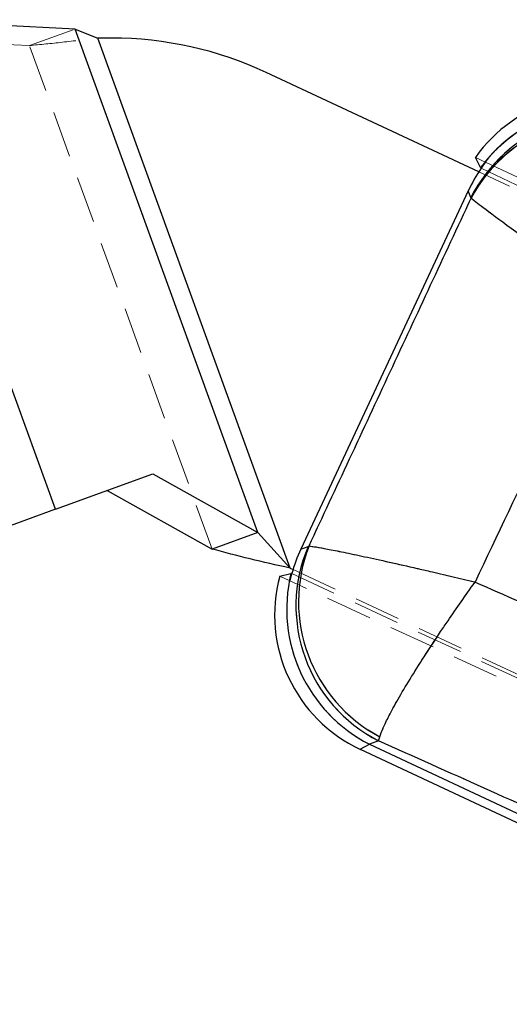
# Model space of a CAD drawing. Header units: millimetres. Extents: x 60 to 704, y 20 to 284.
# Tile 14 of 38: x 158 to 171, y 237 to 264. Entities that reach past the tile are written whole.
import ezdxf

# ---------------------------------------------------------------- set-up
doc = ezdxf.new("R2010")
doc.units = ezdxf.units.MM
doc.linetypes.add('HIDDEN', pattern=[1.905, 1.27, -0.635])

msp = doc.modelspace()

# ---------------------------------------------------------------- linework, layer by layer
at = {"color": 7, "linetype": 'Continuous', "lineweight": 25}
for p, q in [((159.425, 263.6664), (154.2815, 263.9224)), ((158.8895, 250.5342), (154.0601, 263.8421)), ((164.4204, 249.9009), (159.425, 263.6664)), ((159.425, 263.6664), (160.0462, 263.4204)), ((165.3057, 248.9272), (160.0462, 263.4204)), ((160.4268, 263.42), (160.0462, 263.4204)), ((170.4675, 259.7606), (164.652, 262.4791)), ((170.5159, 259.8774), (170.3757, 260.1556)), ((170.5164, 259.8769), (170.5159, 259.8774)), ((170.1785, 259.2435), (165.5982, 249.4453)), ((170.2515, 259.0605), (170.1785, 259.2435)), ((170.2568, 259.0422), (170.2515, 259.0605)), ((158.8895, 250.5342), (161.5531, 251.5009)), ((161.5531, 251.5009), (164.4204, 249.9009)), ((160.3076, 251.0489), (163.1749, 249.4489)), ((158.8895, 250.5342), (157.174, 249.9117)), ((164.4204, 249.9009), (163.1749, 249.4489)), ((165.3057, 248.9272), (164.4204, 249.9009)), ((165.5982, 249.4453), (165.7982, 249.5179)), ((165.7982, 249.5179), (165.8241, 249.5312)), ((165.0223, 248.7076), (165.3293, 248.7775)), ((165.3057, 248.9272), (165.386, 248.8896)), ((167.7271, 244.2026), (167.4748, 244.111)), ((167.7271, 244.2026), (167.7569, 244.314)), ((167.2232, 243.9733), (189.9729, 233.3387)), ((167.4748, 244.111), (190.0708, 233.5483))]:
    msp.add_line(p, q, dxfattribs=at)
at = {"color": 7, "linetype": 'HIDDEN', "lineweight": 18}
for p, q in [((158.8895, 250.5342), (154.0601, 263.8421)), ((158.1795, 263.2144), (159.425, 263.6664)), ((164.4204, 249.9009), (159.425, 263.6664)), ((158.1795, 263.2144), (153.036, 263.4704)), ((165.3057, 248.9272), (160.0462, 263.4204)), ((163.1749, 249.4489), (158.1795, 263.2144)), ((170.3757, 260.1556), (211.204, 240.853)), ((170.5343, 259.8589), (211.514, 240.5)), ((212.7206, 240.009), (170.4675, 259.7606)), ((170.2515, 259.0605), (170.1785, 259.2435)), ((170.2568, 259.0422), (170.2515, 259.0605)), ((165.5982, 249.4453), (165.7982, 249.5179)), ((165.7982, 249.5179), (165.8241, 249.5312)), ((165.3535, 248.7754), (214.3322, 226.1209)), ((165.386, 248.8896), (207.6389, 229.1381)), ((214.1761, 225.9903), (165.0223, 248.7076)), ((167.7271, 244.2026), (167.4748, 244.111)), ((167.7271, 244.2026), (167.7569, 244.314)), ((167.4748, 244.111), (167.2232, 243.9733)), ((167.4748, 244.111), (190.0708, 233.5483))]:
    msp.add_line(p, q, dxfattribs=at)
at = {"color": 8, "linetype": 'Continuous', "lineweight": 25}
msp.add_line((167.2232, 243.9733), (167.4748, 244.111), dxfattribs=at)
at = {"color": 7, "linetype": 'Continuous', "lineweight": 25}
for centre, radius, start, end in [((160.4173, 253.4201), 10, 64.94578, 89.94578), ((173.6945, 257.8168), 4.06, 68.31861, 144.82557), ((173.853, 257.4144), 4.1476, 70.34935, 143.57048), ((173.8535, 257.4137), 4.1477, 70.35262, 143.56755), ((173.946, 257.1857), 4.1429, 70.3219, 153.09508), ((173.938, 257.0803), 4.1714, 70.8953, 151.94396), ((169.6124, 247.8944), 4.1454, 156.94386, 242.9477), ((169.7228, 248.0089), 4.1854, 158.67102, 241.98389), ((169.3649, 247.8065), 4.1507, 166.46999, 242.91161), ((168.9425, 247.6513), 4.06, 164.91552, 245.10465)]:
    msp.add_arc(centre, radius, start, end, dxfattribs=at)
at = {"color": 7, "linetype": 'HIDDEN', "lineweight": 18}
for centre, radius, start, end in [((173.853, 257.4139), 4.1481, 70.35164, 140.8553), ((173.8535, 257.4132), 4.1482, 70.35485, 140.84923), ((173.946, 257.1857), 4.1429, 70.3219, 153.09508), ((173.938, 257.0803), 4.1714, 70.8953, 151.94396), ((169.6124, 247.8944), 4.1454, 156.94386, 242.9477), ((169.7228, 248.0089), 4.1854, 158.67102, 241.98389), ((169.3653, 247.8068), 4.1513, 169.19629, 242.90851)]:
    msp.add_arc(centre, radius, start, end, dxfattribs=at)
at = {"color": 7, "linetype": 'Continuous', "lineweight": 25}
for centre, major_axis, ratio, start_param, end_param in [((173.8622, 257.396), (-1.4971, 3.8962), 0.9727093, 0.5794227, 0.7528445), ((173.1014, 259.3032), (6.6091, -6.1446), 0.153481, 4.4565265, 4.4594413), ((169.3813, 247.8106), (3.9119, 1.4761), 0.9710246, 2.358201, 2.5319393), ((167.5722, 247.154), (8.2054, -1.1486), 0.163833, 1.8674623, 1.8705203)]:
    msp.add_ellipse(centre, major_axis=major_axis, ratio=ratio, start_param=start_param, end_param=end_param, dxfattribs=at)
at = {"color": 7, "linetype": 'HIDDEN', "lineweight": 18}
for centre, major_axis, ratio, start_param, end_param in [((173.8622, 257.396), (-1.4971, 3.8962), 0.9727093, 0.5294749, 0.5745855), ((169.3813, 247.8106), (3.9119, 1.4761), 0.9710246, 2.5319393, 2.5818215)]:
    msp.add_ellipse(centre, major_axis=major_axis, ratio=ratio, start_param=start_param, end_param=end_param, dxfattribs=at)
msp.add_open_spline([(158.1795, 263.2144), (158.4755, 263.2432), (159.0674, 263.3009), (159.7199, 263.3806), (160.0462, 263.4204)], degree=3, dxfattribs=at)
msp.add_open_spline([(158.1795, 263.2144), (158.4755, 263.2432), (159.0674, 263.3009), (159.7199, 263.3806), (160.0462, 263.4204)], degree=3, dxfattribs=at)
at = {"color": 7, "linetype": 'Continuous', "lineweight": 25}
for points, knots in [([(165.8241, 249.5312), (166.5639, 251.1191), (168.041, 254.2896), (169.519, 257.4598), (170.2568, 259.0422)], [0, 0, 0, 0, 0.5008309, 1, 1, 1, 1]), ([(170.2568, 259.0422), (170.3652, 258.9583), (170.5929, 258.782), (171.4407, 258.1555), (172.2987, 257.5291), (173.1717, 256.8951), (173.6424, 256.5545), (174.0288, 256.2757), (174.0328, 256.2728)], [0, 0, 0, 0, 0.22801927, 0.47872271, 0.73901964, 0.78674279, 0.99781072, 1, 1, 1, 1]), ([(174.0328, 256.2728), (173.4194, 254.9789), (172.1981, 252.4026), (170.9737, 249.8277), (170.3643, 248.546)], [0, 0, 0, 0, 0.502233, 1, 1, 1, 1]), ([(165.8241, 249.5312), (165.8812, 249.524), (165.9966, 249.5095), (166.318, 249.4513), (166.7592, 249.3635), (167.33, 249.2427), (168.0084, 249.0933), (168.6246, 248.9535), (169.2032, 248.82), (169.7252, 248.698), (170.1448, 248.5985), (170.3595, 248.5472), (170.3643, 248.546)], [0, 0, 0, 0, 0.11349603, 0.22970083, 0.35567922, 0.48526997, 0.6151213, 0.74878262, 0.80497012, 0.90066162, 0.99780101, 1, 1, 1, 1]), ([(167.7569, 244.314), (167.7834, 244.3891), (167.837, 244.5412), (168.0076, 244.8896), (168.2515, 245.3343), (168.5756, 245.8793), (168.9679, 246.5026), (169.3291, 247.0515), (169.671, 247.5571), (169.9812, 248.0066), (170.2324, 248.3619), (170.3614, 248.542), (170.3643, 248.546)], [0, 0, 0, 0, 0.1135018, 0.2297125, 0.3556908, 0.4852809, 0.6151573, 0.7488447, 0.8049737, 0.9006636, 0.9978006, 1, 1, 1, 1]), ([(170.3643, 248.546), (171.987, 247.8339), (179.2384, 244.6514), (186.4786, 241.4374), (192.0986, 238.9427)], [0, 0, 0, 0, 0.22377997, 1, 1, 1, 1]), ([(190.3172, 234.0753), (187.5143, 235.3328), (181.9085, 237.8477), (174.3784, 241.2237), (169.6513, 243.3408), (167.7271, 244.2026)], [0, 0, 0, 0, 0.372225, 0.7444505, 1, 1, 1, 1])]:
    msp.add_open_spline(points, degree=3, knots=knots, dxfattribs=at)
at = {"color": 7, "linetype": 'HIDDEN', "lineweight": 18}
for points, knots in [([(165.8241, 249.5312), (166.5639, 251.1191), (168.041, 254.2896), (169.519, 257.4598), (170.2568, 259.0422)], [0, 0, 0, 0, 0.5008309, 1, 1, 1, 1]), ([(170.2568, 259.0422), (170.3652, 258.9583), (170.5929, 258.782), (171.4407, 258.1555), (172.2987, 257.5291), (173.1717, 256.8951), (173.6424, 256.5545), (174.0288, 256.2757), (174.0328, 256.2728)], [0, 0, 0, 0, 0.2280193, 0.4787227, 0.7390196, 0.7867428, 0.9978107, 1, 1, 1, 1]), ([(174.0328, 256.2728), (173.4194, 254.9789), (172.1981, 252.4026), (170.9737, 249.8277), (170.3643, 248.546)], [0, 0, 0, 0, 0.502233, 1, 1, 1, 1]), ([(165.8241, 249.5312), (165.9622, 249.5111), (166.2538, 249.4686), (167.2996, 249.2517), (168.3635, 249.0138), (169.3991, 248.7748), (169.9388, 248.6477), (170.3595, 248.5472), (170.3643, 248.546)], [0, 0, 0, 0, 0.229688, 0.4850957, 0.7484204, 0.8047698, 0.9977947, 1, 1, 1, 1]), ([(167.7569, 244.314), (167.8243, 244.4843), (167.9667, 244.844), (168.5552, 245.8614), (169.1747, 246.8233), (169.7868, 247.7283), (170.1087, 248.189), (170.3614, 248.542), (170.3643, 248.546)], [0, 0, 0, 0, 0.2296997, 0.4851067, 0.7484825, 0.8047733, 0.9977942, 1, 1, 1, 1]), ([(170.3643, 248.546), (171.987, 247.8339), (179.2384, 244.6514), (186.4786, 241.4374), (192.0986, 238.9427)], [0, 0, 0, 0, 0.22378, 1, 1, 1, 1]), ([(190.3172, 234.0753), (184.7114, 236.5902), (177.1812, 239.9684), (169.6513, 243.3408), (167.7271, 244.2026)], [0, 0, 0, 0, 0.74445046, 1, 1, 1, 1])]:
    msp.add_open_spline(points, degree=3, knots=knots, dxfattribs=at)
at = {"color": 7, "linetype": 'Continuous', "lineweight": 25}
msp.add_open_spline([(165.3057, 248.9272), (164.9355, 249.0086), (164.1949, 249.1716), (163.5149, 249.3565), (163.1749, 249.4489)], degree=3, dxfattribs=at)
msp.add_open_spline([(165.3057, 248.9272), (164.9355, 249.0086), (164.1949, 249.1716), (163.5149, 249.3565), (163.1749, 249.4489)], degree=3, dxfattribs=at)

doc.saveas('drawing.dxf')
